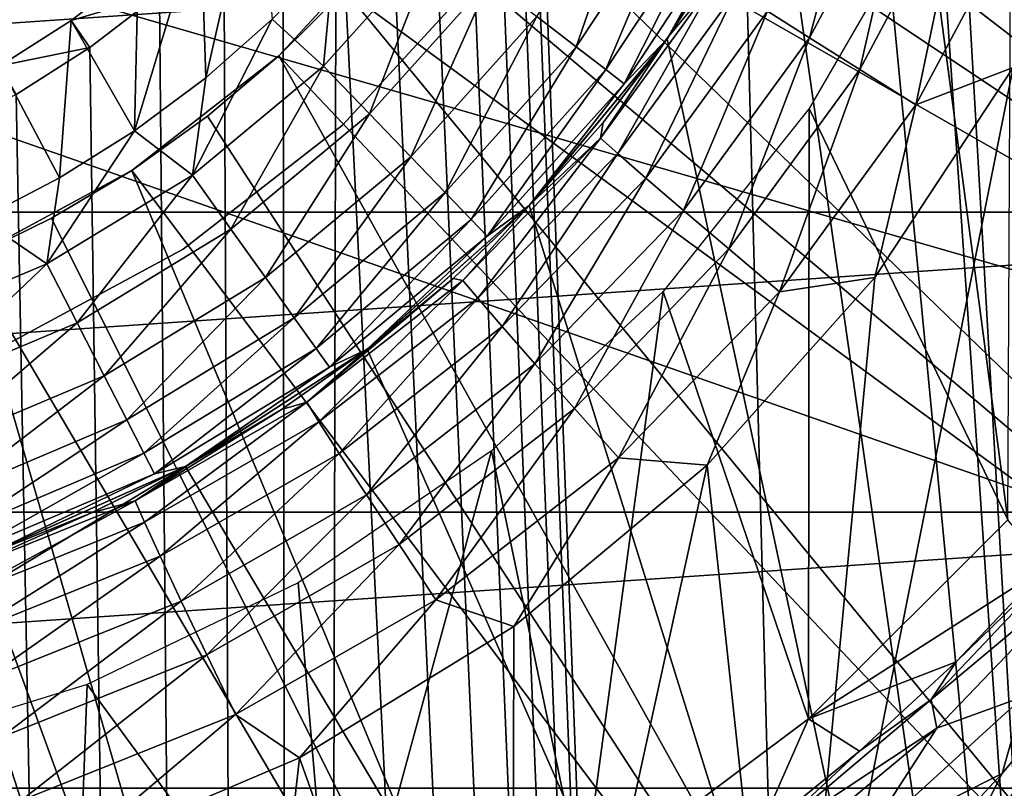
# Model space of a CAD drawing. Header units: millimetres. Extents: x -60 to 60, y -60 to 60.
# Tile 61 of 256: x -51.19 to -49.62, y -2.49 to -1.27. Entities that reach past the tile are written whole.
import ezdxf

# ---------------------------------------------------------------- set-up
doc = ezdxf.new("R2010")
doc.units = ezdxf.units.MM
doc.header["$LTSCALE"] = 81.481481
for name, color, linetype in [('142', 7, 'CONTINUOUS'), ('146', 7, 'CONTINUOUS'), ('188', 7, 'CONTINUOUS'), ('196', 7, 'CONTINUOUS'), ('209', 7, 'CONTINUOUS'), ('210', 7, 'CONTINUOUS'), ('213', 7, 'CONTINUOUS'), ('250', 7, 'CONTINUOUS'), ('253', 7, 'CONTINUOUS'), ('260', 7, 'CONTINUOUS'), ('263', 7, 'CONTINUOUS'), ('287', 7, 'CONTINUOUS'), ('3', 7, 'CONTINUOUS'), ('333', 7, 'CONTINUOUS'), ('334', 7, 'CONTINUOUS'), ('336', 7, 'CONTINUOUS'), ('337', 7, 'CONTINUOUS')]:
    doc.layers.add(name, color=color, linetype=linetype)

msp = doc.modelspace()

# ---------------------------------------------------------------- linework, layer by layer
at = {"layer": '142', "color": 7, "linetype": 'Continuous', "true_color": 0xf5f5f5}
for points in [[(-49.7476, -1.0847, 16.8), (-49.6177, -2.0643, 16.8), (-49.6111, -0.7369, 16.8), (-49.7476, -1.0847, 16.8)], [(-49.9344, -1.4083, 16.8), (-49.6177, -2.0643, 16.8), (-49.7476, -1.0847, 16.8), (-49.9344, -1.4083, 16.8)], [(-50.1674, -1.7004, 16.8), (-49.9357, -2.3823, 16.8), (-49.9344, -1.4083, 16.8), (-50.1674, -1.7004, 16.8)], [(-49.9357, -2.3823, 16.8), (-49.6177, -2.0643, 16.8), (-49.9344, -1.4083, 16.8), (-49.9357, -2.3823, 16.8)], [(-50.4413, -1.9546, 16.8), (-50.2958, -2.6518, 16.8), (-50.1674, -1.7004, 16.8), (-50.4413, -1.9546, 16.8)], [(-50.2958, -2.6518, 16.8), (-49.9357, -2.3823, 16.8), (-50.1674, -1.7004, 16.8), (-50.2958, -2.6518, 16.8)], [(-50.75, -2.1651, 16.8), (-50.6905, -2.8674, 16.8), (-50.4413, -1.9546, 16.8), (-50.75, -2.1651, 16.8)], [(-50.6905, -2.8674, 16.8), (-50.2958, -2.6518, 16.8), (-50.4413, -1.9546, 16.8), (-50.6905, -2.8674, 16.8)], [(-51.0866, -2.3272, 16.8), (-50.6905, -2.8674, 16.8), (-50.75, -2.1651, 16.8), (-51.0866, -2.3272, 16.8)], [(-51.4437, -2.4373, 16.8), (-51.1119, -3.0245, 16.8), (-51.0866, -2.3272, 16.8), (-51.4437, -2.4373, 16.8)], [(-51.1119, -3.0245, 16.8), (-50.6905, -2.8674, 16.8), (-51.0866, -2.3272, 16.8), (-51.1119, -3.0245, 16.8)], [(-51.5514, -3.1201, 16.8), (-51.1119, -3.0245, 16.8), (-51.4437, -2.4373, 16.8), (-51.5514, -3.1201, 16.8)]]:
    msp.add_3dface(points, dxfattribs=at)
at = {"layer": '146', "color": 7, "linetype": 'Continuous', "true_color": 0xf5f5f5}
for points in [[(-49.6177, -2.0643, 16.8), (-49.9357, -2.3823, 16.8), (-49.5557, -2.1388, 14.0583), (-49.6177, -2.0643, 16.8)], [(-49.5557, -2.1388, 14.0583), (-49.9357, -2.3823, 16.8), (-49.7003, -2.2912, 14.1085), (-49.5557, -2.1388, 14.0583)], [(-49.7003, -2.2912, 14.1085), (-49.9357, -2.3823, 16.8), (-49.8542, -2.4336, 14.1573), (-49.7003, -2.2912, 14.1085)], [(-49.9357, -2.3823, 16.8), (-50.2958, -2.6518, 16.8), (-50.0164, -2.5655, 14.204), (-49.9357, -2.3823, 16.8)], [(-49.8542, -2.4336, 14.1573), (-49.9357, -2.3823, 16.8), (-50.0164, -2.5655, 14.204), (-49.8542, -2.4336, 14.1573)]]:
    msp.add_3dface(points, dxfattribs=at)
at = {"layer": '188', "color": 7, "linetype": 'Continuous', "true_color": 0xf5f5f5}
for points in [[(-49.4695, -2.2796, 13.7137), (-49.768, -2.7519, 13.7137), (-49.4794, -2.5436, 13.5649), (-49.4695, -2.2796, 13.7137)], [(-49.4695, -2.2796, 13.7137), (-49.4724, -2.2834, 13.7144), (-49.768, -2.7519, 13.7137), (-49.4695, -2.2796, 13.7137)], [(-49.4724, -2.2834, 13.7144), (-49.6269, -2.4695, 13.7507), (-49.768, -2.7519, 13.7137), (-49.4724, -2.2834, 13.7144)], [(-49.6269, -2.4695, 13.7507), (-49.7442, -2.5959, 13.7759), (-49.768, -2.7519, 13.7137), (-49.6269, -2.4695, 13.7507)]]:
    msp.add_3dface(points, dxfattribs=at)
at = {"layer": '196', "color": 7, "linetype": 'Continuous', "true_color": 0xf5f5f5}
for points in [[(-49.7003, -2.2912, 14.1085), (-49.74, -2.3514, 14.0144), (-49.4863, -2.0829, 13.9263), (-49.7003, -2.2912, 14.1085)], [(-49.74, -2.3514, 14.0144), (-49.473, -2.1279, 13.8273), (-49.4863, -2.0829, 13.9263), (-49.74, -2.3514, 14.0144)], [(-49.5557, -2.1388, 14.0583), (-49.7003, -2.2912, 14.1085), (-49.4863, -2.0829, 13.9263), (-49.5557, -2.1388, 14.0583)], [(-49.7309, -2.3967, 13.915), (-49.473, -2.1279, 13.8273), (-49.74, -2.3514, 14.0144), (-49.7309, -2.3967, 13.915)], [(-49.7309, -2.3967, 13.915), (-49.5919, -2.3464, 13.7903), (-49.473, -2.1279, 13.8273), (-49.7309, -2.3967, 13.915)], [(-49.7003, -2.2912, 14.1085), (-49.8542, -2.4336, 14.1573), (-49.74, -2.3514, 14.0144), (-49.7003, -2.2912, 14.1085)], [(-49.6269, -2.4695, 13.7507), (-49.4724, -2.2834, 13.7144), (-49.5919, -2.3464, 13.7903), (-49.6269, -2.4695, 13.7507)], [(-49.8542, -2.4336, 14.1573), (-50.0221, -2.5896, 14.0979), (-49.74, -2.3514, 14.0144), (-49.8542, -2.4336, 14.1573)], [(-50.0221, -2.5896, 14.0979), (-49.7309, -2.3967, 13.915), (-49.74, -2.3514, 14.0144), (-50.0221, -2.5896, 14.0979)], [(-49.8506, -2.5818, 13.8692), (-49.5919, -2.3464, 13.7903), (-49.7309, -2.3967, 13.915), (-49.8506, -2.5818, 13.8692)], [(-49.8506, -2.5818, 13.8692), (-49.6269, -2.4695, 13.7507), (-49.5919, -2.3464, 13.7903), (-49.8506, -2.5818, 13.8692)], [(-50.0166, -2.6343, 13.998), (-49.7309, -2.3967, 13.915), (-50.0221, -2.5896, 14.0979), (-50.0166, -2.6343, 13.998)], [(-50.0166, -2.6343, 13.998), (-49.8506, -2.5818, 13.8692), (-49.7309, -2.3967, 13.915), (-50.0166, -2.6343, 13.998)], [(-49.8542, -2.4336, 14.1573), (-50.0164, -2.5655, 14.204), (-50.0221, -2.5896, 14.0979), (-49.8542, -2.4336, 14.1573)], [(-49.7442, -2.5959, 13.7759), (-49.6269, -2.4695, 13.7507), (-49.8506, -2.5818, 13.8692), (-49.7442, -2.5959, 13.7759)]]:
    msp.add_3dface(points, dxfattribs=at)
at = {"layer": '209', "color": 151, "linetype": 'Continuous', "true_color": 0x7dbfed}
for points in [[(-50.7429, 25.8545, 28.5), (-49.3203, -28.4747, 28.5), (-49.3203, 28.4747, 28.5), (-50.7429, 25.8545, 28.5)], [(-50.4, 0, 28.5), (-49.3203, -28.4747, 28.5), (-50.7429, 25.8545, 28.5), (-50.4, 0, 28.5)], [(-50.4, 0, 28.5), (-50.4061, -0.1394, 28.5), (-49.3203, -28.4747, 28.5), (-50.4, 0, 28.5)], [(-50.4061, -0.1394, 28.5), (-50.4243, -0.2778, 28.5), (-49.3203, -28.4747, 28.5), (-50.4061, -0.1394, 28.5)], [(-50.4243, -0.2778, 28.5), (-50.4545, -0.4141, 28.5), (-49.3203, -28.4747, 28.5), (-50.4243, -0.2778, 28.5)], [(-50.4545, -0.4141, 28.5), (-50.4965, -0.5472, 28.5), (-49.3203, -28.4747, 28.5), (-50.4545, -0.4141, 28.5)], [(-50.4965, -0.5472, 28.5), (-50.5499, -0.6762, 28.5), (-49.3203, -28.4747, 28.5), (-50.4965, -0.5472, 28.5)], [(-50.5499, -0.6762, 28.5), (-50.6144, -0.8, 28.5), (-49.3203, -28.4747, 28.5), (-50.5499, -0.6762, 28.5)], [(-50.6144, -0.8, 28.5), (-50.6894, -0.9177, 28.5), (-49.3203, -28.4747, 28.5), (-50.6144, -0.8, 28.5)], [(-50.6894, -0.9177, 28.5), (-50.7743, -1.0285, 28.5), (-50.7429, -25.8545, 28.5), (-50.6894, -0.9177, 28.5)], [(-49.3203, -28.4747, 28.5), (-50.6894, -0.9177, 28.5), (-50.7429, -25.8545, 28.5), (-49.3203, -28.4747, 28.5)], [(-50.7743, -1.0285, 28.5), (-50.8686, -1.1314, 28.5), (-50.7429, -25.8545, 28.5), (-50.7743, -1.0285, 28.5)], [(-50.8686, -1.1314, 28.5), (-50.9715, -1.2257, 28.5), (-50.7429, -25.8545, 28.5), (-50.8686, -1.1314, 28.5)], [(-50.9715, -1.2257, 28.5), (-51.0823, -1.3106, 28.5), (-50.7429, -25.8545, 28.5), (-50.9715, -1.2257, 28.5)], [(-51.0823, -1.3106, 28.5), (-51.2, -1.3856, 28.5), (-50.7429, -25.8545, 28.5), (-51.0823, -1.3106, 28.5)], [(-51.2, -1.3856, 28.5), (-51.3238, -1.4501, 28.5), (-50.7429, -25.8545, 28.5), (-51.2, -1.3856, 28.5)], [(-51.3238, -1.4501, 28.5), (-51.4528, -1.5035, 28.5), (-50.7429, -25.8545, 28.5), (-51.3238, -1.4501, 28.5)], [(-51.4528, -1.5035, 28.5), (-51.5859, -1.5455, 28.5), (-50.7429, -25.8545, 28.5), (-51.4528, -1.5035, 28.5)], [(-51.5859, -1.5455, 28.5), (-51.7222, -1.5757, 28.5), (-50.7429, -25.8545, 28.5), (-51.5859, -1.5455, 28.5)], [(-51.7222, -1.5757, 28.5), (-51.8606, -1.5939, 28.5), (-50.7429, -25.8545, 28.5), (-51.7222, -1.5757, 28.5)], [(-50.7429, -25.8545, 28.5), (-52, -1.6, 28.5), (-52.0266, -23.1633, 28.5), (-50.7429, -25.8545, 28.5)], [(-51.8606, -1.5939, 28.5), (-52, -1.6, 28.5), (-50.7429, -25.8545, 28.5), (-51.8606, -1.5939, 28.5)]]:
    msp.add_3dface(points, dxfattribs=at)
at = {"layer": '210', "color": 151, "linetype": 'Continuous', "true_color": 0x7dbfed}
for points in [[(-50.9057, -1.0943, 25.5), (-50.8144, -0.9948, 25.5), (-50.8975, -1.359, 25.5), (-50.9057, -1.0943, 25.5)], [(-50.8975, -1.359, 25.5), (-50.8144, -0.9948, 25.5), (-50.7914, -1.2656, 25.5), (-50.8975, -1.359, 25.5)], [(-51.0109, -1.4436, 25.5), (-50.9057, -1.0943, 25.5), (-50.8975, -1.359, 25.5), (-51.0109, -1.4436, 25.5)], [(-51.0052, -1.1856, 25.5), (-50.9057, -1.0943, 25.5), (-51.0109, -1.4436, 25.5), (-51.0052, -1.1856, 25.5)], [(-51.1123, -1.2678, 25.5), (-51.0052, -1.1856, 25.5), (-51.0109, -1.4436, 25.5), (-51.1123, -1.2678, 25.5)], [(-51.2262, -1.3403, 25.5), (-51.1123, -1.2678, 25.5), (-51.1307, -1.5188, 25.5), (-51.2262, -1.3403, 25.5)], [(-51.1307, -1.5188, 25.5), (-51.1123, -1.2678, 25.5), (-51.0109, -1.4436, 25.5), (-51.1307, -1.5188, 25.5)], [(-51.2561, -1.584, 25.5), (-51.2262, -1.3403, 25.5), (-51.1307, -1.5188, 25.5), (-51.2561, -1.584, 25.5)]]:
    msp.add_3dface(points, dxfattribs=at)
at = {"layer": '213', "color": 151, "linetype": 'Continuous', "true_color": 0x7dbfed}
for points in [[(-50.9715, -1.2257, 28.5), (-51.0052, -1.1856, 25.5), (-51.1123, -1.2678, 25.5), (-50.9715, -1.2257, 28.5)], [(-51.0823, -1.3106, 28.5), (-50.9715, -1.2257, 28.5), (-51.1123, -1.2678, 25.5), (-51.0823, -1.3106, 28.5)], [(-51.0823, -1.3106, 28.5), (-51.1123, -1.2678, 25.5), (-51.2262, -1.3403, 25.5), (-51.0823, -1.3106, 28.5)], [(-51.2, -1.3856, 28.5), (-51.0823, -1.3106, 28.5), (-51.2262, -1.3403, 25.5), (-51.2, -1.3856, 28.5)]]:
    msp.add_3dface(points, dxfattribs=at)
at = {"layer": '250', "color": 151, "linetype": 'Continuous', "true_color": 0x7dbfed}
for points in [[(-49.5, 4.3858, 17.3), (-49.5, -4.3858, 17.3), (-49.75, 0, 17.3), (-49.5, 4.3858, 17.3)], [(-49.75, 0, 17.3), (-49.5, -4.3858, 17.3), (-49.7765, -0.3442, 17.3), (-49.75, 0, 17.3)], [(-49.7765, -0.3442, 17.3), (-49.5, -4.3858, 17.3), (-49.8553, -0.6803, 17.3), (-49.7765, -0.3442, 17.3)], [(-49.8553, -0.6803, 17.3), (-49.5, -4.3858, 17.3), (-49.9846, -1.0004, 17.3), (-49.8553, -0.6803, 17.3)], [(-49.9846, -1.0004, 17.3), (-49.5, -4.3858, 17.3), (-50.1614, -1.297, 17.3), (-49.9846, -1.0004, 17.3)], [(-50.1614, -1.297, 17.3), (-49.5, -4.3858, 17.3), (-50.3815, -1.563, 17.3), (-50.1614, -1.297, 17.3)], [(-50.3815, -1.563, 17.3), (-49.5, -4.3858, 17.3), (-50.6397, -1.7922, 17.3), (-50.3815, -1.563, 17.3)], [(-50.6397, -1.7922, 17.3), (-49.5, -4.3858, 17.3), (-50.9298, -1.9792, 17.3), (-50.6397, -1.7922, 17.3)], [(-50.9298, -1.9792, 17.3), (-54.9088, -4.3858, 17.3), (-51.2452, -2.1196, 17.3), (-50.9298, -1.9792, 17.3)], [(-49.5, -4.3858, 17.3), (-54.9088, -4.3858, 17.3), (-50.9298, -1.9792, 17.3), (-49.5, -4.3858, 17.3)]]:
    msp.add_3dface(points, dxfattribs=at)
at = {"layer": '253', "color": 151, "linetype": 'Continuous', "true_color": 0x7dbfed}
for points in [[(-49.9846, -1.0004, 25), (-50.1589, -1.2934, 23.5634), (-50.1614, -1.297, 25), (-49.9846, -1.0004, 25)], [(-49.9846, -1.0004, 18.9358), (-50.1614, -1.297, 17.3), (-50.1614, -1.297, 18.9358), (-49.9846, -1.0004, 18.9358)], [(-49.9846, -1.0004, 17.3), (-50.1614, -1.297, 17.3), (-49.9846, -1.0004, 18.9358), (-49.9846, -1.0004, 17.3)], [(-50.0652, -1.1485, 23.5614), (-50.1589, -1.2934, 23.5634), (-49.9846, -1.0004, 25), (-50.0652, -1.1485, 23.5614)], [(-50.1614, -1.297, 25), (-50.3782, -1.5596, 23.5681), (-50.3815, -1.563, 25), (-50.1614, -1.297, 25)], [(-50.1614, -1.297, 18.9358), (-50.3815, -1.563, 17.3), (-50.3815, -1.563, 18.9358), (-50.1614, -1.297, 18.9358)], [(-50.1614, -1.297, 17.3), (-50.3815, -1.563, 17.3), (-50.1614, -1.297, 18.9358), (-50.1614, -1.297, 17.3)], [(-50.2635, -1.4307, 23.5656), (-50.3782, -1.5596, 23.5681), (-50.1614, -1.297, 25), (-50.2635, -1.4307, 23.5656)], [(-50.1589, -1.2934, 23.5634), (-50.2635, -1.4307, 23.5656), (-50.1614, -1.297, 25), (-50.1589, -1.2934, 23.5634)], [(-50.3815, -1.563, 25), (-50.6356, -1.7891, 23.5736), (-50.6397, -1.7922, 25), (-50.3815, -1.563, 25)], [(-50.3815, -1.563, 18.9358), (-50.6397, -1.7922, 17.3), (-50.6397, -1.7922, 18.9358), (-50.3815, -1.563, 18.9358)], [(-50.3815, -1.563, 17.3), (-50.6397, -1.7922, 17.3), (-50.3815, -1.563, 18.9358), (-50.3815, -1.563, 17.3)], [(-50.5025, -1.6793, 23.5707), (-50.6356, -1.7891, 23.5736), (-50.3815, -1.563, 25), (-50.5025, -1.6793, 23.5707)], [(-50.3782, -1.5596, 23.5681), (-50.5025, -1.6793, 23.5707), (-50.3815, -1.563, 25), (-50.3782, -1.5596, 23.5681)], [(-50.6356, -1.7891, 23.5736), (-50.7768, -1.8884, 23.5766), (-50.6397, -1.7922, 25), (-50.6356, -1.7891, 23.5736)], [(-50.6397, -1.7922, 25), (-50.925, -1.9766, 23.5797), (-50.9298, -1.9792, 25), (-50.6397, -1.7922, 25)], [(-50.6397, -1.7922, 18.9358), (-50.9298, -1.9792, 17.3), (-50.9298, -1.9792, 18.9358), (-50.6397, -1.7922, 18.9358)], [(-50.6397, -1.7922, 17.3), (-50.9298, -1.9792, 17.3), (-50.6397, -1.7922, 18.9358), (-50.6397, -1.7922, 17.3)], [(-50.7768, -1.8884, 23.5766), (-50.925, -1.9766, 23.5797), (-50.6397, -1.7922, 25), (-50.7768, -1.8884, 23.5766)], [(-50.9298, -1.9792, 25), (-51.2399, -2.1177, 23.5864), (-51.2452, -2.1196, 25), (-50.9298, -1.9792, 25)], [(-50.9298, -1.9792, 18.9358), (-51.2452, -2.1196, 17.3), (-51.2452, -2.1196, 18.9358), (-50.9298, -1.9792, 18.9358)], [(-50.9298, -1.9792, 17.3), (-51.2452, -2.1196, 17.3), (-50.9298, -1.9792, 18.9358), (-50.9298, -1.9792, 17.3)], [(-51.0796, -2.0532, 23.583), (-51.2399, -2.1177, 23.5864), (-50.9298, -1.9792, 25), (-51.0796, -2.0532, 23.583)], [(-50.925, -1.9766, 23.5797), (-51.0796, -2.0532, 23.583), (-50.9298, -1.9792, 25), (-50.925, -1.9766, 23.5797)]]:
    msp.add_3dface(points, dxfattribs=at)
at = {"layer": '260', "color": 151, "linetype": 'Continuous', "true_color": 0x7dbfed}
for points in [[(-49.6089, -1.3429, 23.0609), (-49.9704, -3.1589, 23.0672), (-49.83, -1.678, 23.0647), (-49.6089, -1.3429, 23.0609)], [(-49.5683, -2.8621, 23.0601), (-49.9704, -3.1589, 23.0672), (-49.6089, -1.3429, 23.0609), (-49.5683, -2.8621, 23.0601)], [(-49.83, -1.678, 23.0647), (-49.9704, -3.1589, 23.0672), (-50.0975, -1.9773, 23.0694), (-49.83, -1.678, 23.0647)], [(-50.0975, -1.9773, 23.0694), (-50.4085, -3.3996, 23.0748), (-50.4058, -2.2345, 23.0748), (-50.0975, -1.9773, 23.0694)], [(-49.9704, -3.1589, 23.0672), (-50.4085, -3.3996, 23.0748), (-50.0975, -1.9773, 23.0694), (-49.9704, -3.1589, 23.0672)], [(-50.4058, -2.2345, 23.0748), (-50.4085, -3.3996, 23.0748), (-50.7481, -2.4441, 23.0807), (-50.4058, -2.2345, 23.0748)], [(-50.7481, -2.4441, 23.0807), (-50.8748, -3.5799, 23.0829), (-51.1176, -2.6016, 23.0872), (-50.7481, -2.4441, 23.0807)], [(-50.4085, -3.3996, 23.0748), (-50.8748, -3.5799, 23.0829), (-50.7481, -2.4441, 23.0807), (-50.4085, -3.3996, 23.0748)]]:
    msp.add_3dface(points, dxfattribs=at)
at = {"layer": '263', "color": 151, "linetype": 'Continuous', "true_color": 0x7dbfed}
for points in [[(-50.0009, -1.2527, 23.2502), (-49.8457, -0.9616, 23.247), (-49.9341, -1.2953, 23.171), (-50.0009, -1.2527, 23.2502)], [(-49.9341, -1.2953, 23.171), (-49.8457, -0.9616, 23.247), (-49.7736, -0.9944, 23.1678), (-49.9341, -1.2953, 23.171)], [(-49.9341, -1.2953, 23.171), (-49.7736, -0.9944, 23.1678), (-49.8539, -1.346, 23.1114), (-49.9341, -1.2953, 23.171)], [(-49.8539, -1.346, 23.1114), (-49.7736, -0.9944, 23.1678), (-49.6871, -1.0334, 23.1082), (-49.8539, -1.346, 23.1114)], [(-49.8539, -1.346, 23.1114), (-49.6871, -1.0334, 23.1082), (-49.7644, -1.4024, 23.0744), (-49.8539, -1.346, 23.1114)], [(-49.7644, -1.4024, 23.0744), (-49.6871, -1.0334, 23.1082), (-49.5906, -1.0766, 23.0713), (-49.7644, -1.4024, 23.0744)], [(-49.6089, -1.3429, 23.0609), (-49.7644, -1.4024, 23.0744), (-49.5906, -1.0766, 23.0713), (-49.6089, -1.3429, 23.0609)], [(-50.1589, -1.2934, 23.5634), (-50.0652, -1.1485, 23.5614), (-50.0819, -1.1999, 23.4507), (-50.1589, -1.2934, 23.5634)], [(-50.2677, -1.4553, 23.4547), (-50.0819, -1.1999, 23.4507), (-50.2401, -1.48, 23.3489), (-50.2677, -1.4553, 23.4547)], [(-50.2677, -1.4553, 23.4547), (-50.1589, -1.2934, 23.5634), (-50.0819, -1.1999, 23.4507), (-50.2677, -1.4553, 23.4547)], [(-50.2401, -1.48, 23.3489), (-50.0819, -1.1999, 23.4507), (-50.051, -1.2203, 23.345), (-50.2401, -1.48, 23.3489)], [(-50.2401, -1.48, 23.3489), (-50.051, -1.2203, 23.345), (-50.1951, -1.5192, 23.2541), (-50.2401, -1.48, 23.3489)], [(-50.1951, -1.5192, 23.2541), (-50.051, -1.2203, 23.345), (-50.0009, -1.2527, 23.2502), (-50.1951, -1.5192, 23.2541)], [(-50.1951, -1.5192, 23.2541), (-50.0009, -1.2527, 23.2502), (-50.135, -1.5708, 23.1749), (-50.1951, -1.5192, 23.2541)], [(-50.135, -1.5708, 23.1749), (-50.0009, -1.2527, 23.2502), (-49.9341, -1.2953, 23.171), (-50.135, -1.5708, 23.1749)], [(-50.2635, -1.4307, 23.5656), (-50.1589, -1.2934, 23.5634), (-50.2677, -1.4553, 23.4547), (-50.2635, -1.4307, 23.5656)], [(-50.135, -1.5708, 23.1749), (-49.9341, -1.2953, 23.171), (-50.0627, -1.6323, 23.1153), (-50.135, -1.5708, 23.1749)], [(-50.0627, -1.6323, 23.1153), (-49.9341, -1.2953, 23.171), (-49.8539, -1.346, 23.1114), (-50.0627, -1.6323, 23.1153)], [(-50.0627, -1.6323, 23.1153), (-49.8539, -1.346, 23.1114), (-49.982, -1.7006, 23.0784), (-50.0627, -1.6323, 23.1153)], [(-49.982, -1.7006, 23.0784), (-49.8539, -1.346, 23.1114), (-49.7644, -1.4024, 23.0744), (-49.982, -1.7006, 23.0784)], [(-49.6089, -1.3429, 23.0609), (-49.83, -1.678, 23.0647), (-49.7644, -1.4024, 23.0744), (-49.6089, -1.3429, 23.0609)], [(-49.83, -1.678, 23.0647), (-49.982, -1.7006, 23.0784), (-49.7644, -1.4024, 23.0744), (-49.83, -1.678, 23.0647)], [(-50.3782, -1.5596, 23.5681), (-50.2635, -1.4307, 23.5656), (-50.2677, -1.4553, 23.4547), (-50.3782, -1.5596, 23.5681)], [(-50.4872, -1.6824, 23.4593), (-50.2677, -1.4553, 23.4547), (-50.4635, -1.7108, 23.3536), (-50.4872, -1.6824, 23.4593)], [(-50.4872, -1.6824, 23.4593), (-50.3782, -1.5596, 23.5681), (-50.2677, -1.4553, 23.4547), (-50.4872, -1.6824, 23.4593)], [(-50.4635, -1.7108, 23.3536), (-50.2677, -1.4553, 23.4547), (-50.2401, -1.48, 23.3489), (-50.4635, -1.7108, 23.3536)], [(-50.4635, -1.7108, 23.3536), (-50.2401, -1.48, 23.3489), (-50.4245, -1.756, 23.2588), (-50.4635, -1.7108, 23.3536)], [(-50.4245, -1.756, 23.2588), (-50.2401, -1.48, 23.3489), (-50.1951, -1.5192, 23.2541), (-50.4245, -1.756, 23.2588)], [(-50.4245, -1.756, 23.2588), (-50.1951, -1.5192, 23.2541), (-50.3722, -1.8155, 23.1796), (-50.4245, -1.756, 23.2588)], [(-50.3722, -1.8155, 23.1796), (-50.1951, -1.5192, 23.2541), (-50.135, -1.5708, 23.1749), (-50.3722, -1.8155, 23.1796)], [(-50.5025, -1.6793, 23.5707), (-50.3782, -1.5596, 23.5681), (-50.4872, -1.6824, 23.4593), (-50.5025, -1.6793, 23.5707)], [(-50.3722, -1.8155, 23.1796), (-50.135, -1.5708, 23.1749), (-50.3093, -1.8866, 23.12), (-50.3722, -1.8155, 23.1796)], [(-50.3093, -1.8866, 23.12), (-50.135, -1.5708, 23.1749), (-50.0627, -1.6323, 23.1153), (-50.3093, -1.8866, 23.12)], [(-50.3093, -1.8866, 23.12), (-50.0627, -1.6323, 23.1153), (-50.2389, -1.9655, 23.0831), (-50.3093, -1.8866, 23.12)], [(-50.2389, -1.9655, 23.0831), (-50.0627, -1.6323, 23.1153), (-49.982, -1.7006, 23.0784), (-50.2389, -1.9655, 23.0831)], [(-50.7362, -1.8767, 23.4646), (-50.5025, -1.6793, 23.5707), (-50.4872, -1.6824, 23.4593), (-50.7362, -1.8767, 23.4646)], [(-50.6356, -1.7891, 23.5736), (-50.5025, -1.6793, 23.5707), (-50.7362, -1.8767, 23.4646), (-50.6356, -1.7891, 23.5736)], [(-49.83, -1.678, 23.0647), (-50.0975, -1.9773, 23.0694), (-49.982, -1.7006, 23.0784), (-49.83, -1.678, 23.0647)], [(-50.7362, -1.8767, 23.4646), (-50.4872, -1.6824, 23.4593), (-50.7168, -1.9082, 23.3589), (-50.7362, -1.8767, 23.4646)], [(-50.7168, -1.9082, 23.3589), (-50.4872, -1.6824, 23.4593), (-50.4635, -1.7108, 23.3536), (-50.7168, -1.9082, 23.3589)], [(-50.7168, -1.9082, 23.3589), (-50.4635, -1.7108, 23.3536), (-50.6846, -1.9584, 23.264), (-50.7168, -1.9082, 23.3589)], [(-50.6846, -1.9584, 23.264), (-50.4635, -1.7108, 23.3536), (-50.4245, -1.756, 23.2588), (-50.6846, -1.9584, 23.264)], [(-50.0975, -1.9773, 23.0694), (-50.2389, -1.9655, 23.0831), (-49.982, -1.7006, 23.0784), (-50.0975, -1.9773, 23.0694)], [(-50.6846, -1.9584, 23.264), (-50.4245, -1.756, 23.2588), (-50.6412, -2.0247, 23.1848), (-50.6846, -1.9584, 23.264)], [(-50.6412, -2.0247, 23.1848), (-50.4245, -1.756, 23.2588), (-50.3722, -1.8155, 23.1796), (-50.6412, -2.0247, 23.1848)], [(-50.7768, -1.8884, 23.5766), (-50.6356, -1.7891, 23.5736), (-50.7362, -1.8767, 23.4646), (-50.7768, -1.8884, 23.5766)], [(-50.6412, -2.0247, 23.1848), (-50.3722, -1.8155, 23.1796), (-50.5889, -2.1039, 23.1253), (-50.6412, -2.0247, 23.1848)], [(-50.5889, -2.1039, 23.1253), (-50.3722, -1.8155, 23.1796), (-50.3093, -1.8866, 23.12), (-50.5889, -2.1039, 23.1253)], [(-51.0098, -2.0343, 23.4704), (-50.7362, -1.8767, 23.4646), (-50.9951, -2.0683, 23.3647), (-51.0098, -2.0343, 23.4704)], [(-51.0098, -2.0343, 23.4704), (-50.7768, -1.8884, 23.5766), (-50.7362, -1.8767, 23.4646), (-51.0098, -2.0343, 23.4704)], [(-50.9951, -2.0683, 23.3647), (-50.7362, -1.8767, 23.4646), (-50.7168, -1.9082, 23.3589), (-50.9951, -2.0683, 23.3647)], [(-50.925, -1.9766, 23.5797), (-50.7768, -1.8884, 23.5766), (-51.0098, -2.0343, 23.4704), (-50.925, -1.9766, 23.5797)], [(-50.5889, -2.1039, 23.1253), (-50.3093, -1.8866, 23.12), (-50.5302, -2.1919, 23.0883), (-50.5889, -2.1039, 23.1253)], [(-50.5302, -2.1919, 23.0883), (-50.3093, -1.8866, 23.12), (-50.2389, -1.9655, 23.0831), (-50.5302, -2.1919, 23.0883)], [(-50.9951, -2.0683, 23.3647), (-50.7168, -1.9082, 23.3589), (-50.9703, -2.1226, 23.2698), (-50.9951, -2.0683, 23.3647)], [(-50.9703, -2.1226, 23.2698), (-50.7168, -1.9082, 23.3589), (-50.6846, -1.9584, 23.264), (-50.9703, -2.1226, 23.2698)], [(-50.9703, -2.1226, 23.2698), (-50.6846, -1.9584, 23.264), (-50.9367, -2.1943, 23.1907), (-50.9703, -2.1226, 23.2698)], [(-50.9367, -2.1943, 23.1907), (-50.6846, -1.9584, 23.264), (-50.6412, -2.0247, 23.1848), (-50.9367, -2.1943, 23.1907)], [(-51.0796, -2.0532, 23.583), (-50.925, -1.9766, 23.5797), (-51.0098, -2.0343, 23.4704), (-51.0796, -2.0532, 23.583)], [(-50.4058, -2.2345, 23.0748), (-50.5302, -2.1919, 23.0883), (-50.2389, -1.9655, 23.0831), (-50.4058, -2.2345, 23.0748)], [(-50.0975, -1.9773, 23.0694), (-50.4058, -2.2345, 23.0748), (-50.2389, -1.9655, 23.0831), (-50.0975, -1.9773, 23.0694)], [(-50.9367, -2.1943, 23.1907), (-50.6412, -2.0247, 23.1848), (-50.8959, -2.28, 23.1311), (-50.9367, -2.1943, 23.1907)], [(-50.8959, -2.28, 23.1311), (-50.6412, -2.0247, 23.1848), (-50.5889, -2.1039, 23.1253), (-50.8959, -2.28, 23.1311)], [(-51.3026, -2.1524, 23.4766), (-51.0098, -2.0343, 23.4704), (-51.2929, -2.1881, 23.3709), (-51.3026, -2.1524, 23.4766)], [(-51.3026, -2.1524, 23.4766), (-51.0796, -2.0532, 23.583), (-51.0098, -2.0343, 23.4704), (-51.3026, -2.1524, 23.4766)], [(-51.2929, -2.1881, 23.3709), (-51.0098, -2.0343, 23.4704), (-50.9951, -2.0683, 23.3647), (-51.2929, -2.1881, 23.3709)], [(-51.2399, -2.1177, 23.5864), (-51.0796, -2.0532, 23.583), (-51.3026, -2.1524, 23.4766), (-51.2399, -2.1177, 23.5864)], [(-51.2929, -2.1881, 23.3709), (-50.9951, -2.0683, 23.3647), (-51.276, -2.2453, 23.2761), (-51.2929, -2.1881, 23.3709)], [(-51.276, -2.2453, 23.2761), (-50.9951, -2.0683, 23.3647), (-50.9703, -2.1226, 23.2698), (-51.276, -2.2453, 23.2761)], [(-50.8959, -2.28, 23.1311), (-50.5889, -2.1039, 23.1253), (-50.8501, -2.3753, 23.0942), (-50.8959, -2.28, 23.1311)], [(-50.8501, -2.3753, 23.0942), (-50.5889, -2.1039, 23.1253), (-50.5302, -2.1919, 23.0883), (-50.8501, -2.3753, 23.0942)], [(-51.276, -2.2453, 23.2761), (-50.9703, -2.1226, 23.2698), (-51.2527, -2.3211, 23.1969), (-51.276, -2.2453, 23.2761)], [(-51.2527, -2.3211, 23.1969), (-50.9703, -2.1226, 23.2698), (-50.9367, -2.1943, 23.1907), (-51.2527, -2.3211, 23.1969)], [(-51.2527, -2.3211, 23.1969), (-50.9367, -2.1943, 23.1907), (-51.2243, -2.4116, 23.1373), (-51.2527, -2.3211, 23.1969)], [(-51.2243, -2.4116, 23.1373), (-50.9367, -2.1943, 23.1907), (-50.8959, -2.28, 23.1311), (-51.2243, -2.4116, 23.1373)], [(-50.7481, -2.4441, 23.0807), (-50.8501, -2.3753, 23.0942), (-50.5302, -2.1919, 23.0883), (-50.7481, -2.4441, 23.0807)], [(-50.4058, -2.2345, 23.0748), (-50.7481, -2.4441, 23.0807), (-50.5302, -2.1919, 23.0883), (-50.4058, -2.2345, 23.0748)], [(-51.2243, -2.4116, 23.1373), (-50.8959, -2.28, 23.1311), (-51.1922, -2.5124, 23.1004), (-51.2243, -2.4116, 23.1373)], [(-51.1922, -2.5124, 23.1004), (-50.8959, -2.28, 23.1311), (-50.8501, -2.3753, 23.0942), (-51.1922, -2.5124, 23.1004)], [(-51.1176, -2.6016, 23.0872), (-51.1922, -2.5124, 23.1004), (-50.8501, -2.3753, 23.0942), (-51.1176, -2.6016, 23.0872)], [(-50.7481, -2.4441, 23.0807), (-51.1176, -2.6016, 23.0872), (-50.8501, -2.3753, 23.0942), (-50.7481, -2.4441, 23.0807)], [(-51.55, -2.6004, 23.1069), (-51.2243, -2.4116, 23.1373), (-51.1922, -2.5124, 23.1004), (-51.55, -2.6004, 23.1069)]]:
    msp.add_3dface(points, dxfattribs=at)
at = {"layer": '287', "color": 151, "linetype": 'Continuous', "true_color": 0x7dbfed}
for points in [[(-49.9846, -1.0004, 25), (-50.1614, -1.297, 25), (-50.0494, -1.0961, 25.1113), (-49.9846, -1.0004, 25)], [(-50.3692, -1.2611, 25.3911), (-50.2028, -1.0099, 25.3911), (-50.3065, -1.3096, 25.3119), (-50.3692, -1.2611, 25.3911)], [(-50.3065, -1.3096, 25.3119), (-50.2028, -1.0099, 25.3911), (-50.1337, -1.0487, 25.3119), (-50.3065, -1.3096, 25.3119)], [(-50.3065, -1.3096, 25.3119), (-50.1337, -1.0487, 25.3119), (-50.2593, -1.3461, 25.217), (-50.3065, -1.3096, 25.3119)], [(-50.2593, -1.3461, 25.217), (-50.1337, -1.0487, 25.3119), (-50.0817, -1.078, 25.217), (-50.2593, -1.3461, 25.217)], [(-50.2593, -1.3461, 25.217), (-50.0817, -1.078, 25.217), (-50.23, -1.3687, 25.1113), (-50.2593, -1.3461, 25.217)], [(-50.23, -1.3687, 25.1113), (-50.0817, -1.078, 25.217), (-50.0494, -1.0961, 25.1113), (-50.23, -1.3687, 25.1113)], [(-50.1614, -1.297, 25), (-50.23, -1.3687, 25.1113), (-50.0494, -1.0961, 25.1113), (-50.1614, -1.297, 25)], [(-50.7097, -1.3406, 25.4876), (-50.6931, -1.1638, 25.5), (-50.528, -1.1382, 25.4876), (-50.7097, -1.3406, 25.4876)], [(-50.7097, -1.3406, 25.4876), (-50.528, -1.1382, 25.4876), (-50.6363, -1.4169, 25.4507), (-50.7097, -1.3406, 25.4876)], [(-50.6363, -1.4169, 25.4507), (-50.528, -1.1382, 25.4876), (-50.4443, -1.203, 25.4507), (-50.6363, -1.4169, 25.4507)], [(-50.7914, -1.2656, 25.5), (-50.6931, -1.1638, 25.5), (-50.7097, -1.3406, 25.4876), (-50.7914, -1.2656, 25.5)], [(-50.6363, -1.4169, 25.4507), (-50.4443, -1.203, 25.4507), (-50.5704, -1.4853, 25.3911), (-50.6363, -1.4169, 25.4507)], [(-50.5704, -1.4853, 25.3911), (-50.4443, -1.203, 25.4507), (-50.3692, -1.2611, 25.3911), (-50.5704, -1.4853, 25.3911)], [(-50.8975, -1.359, 25.5), (-50.7914, -1.2656, 25.5), (-50.9188, -1.5144, 25.4876), (-50.8975, -1.359, 25.5)], [(-50.9188, -1.5144, 25.4876), (-50.7914, -1.2656, 25.5), (-50.7097, -1.3406, 25.4876), (-50.9188, -1.5144, 25.4876)], [(-50.5704, -1.4853, 25.3911), (-50.3692, -1.2611, 25.3911), (-50.5155, -1.5424, 25.3119), (-50.5704, -1.4853, 25.3911)], [(-50.5155, -1.5424, 25.3119), (-50.3692, -1.2611, 25.3911), (-50.3065, -1.3096, 25.3119), (-50.5155, -1.5424, 25.3119)], [(-50.1614, -1.297, 25), (-50.3815, -1.563, 25), (-50.23, -1.3687, 25.1113), (-50.1614, -1.297, 25)], [(-50.5155, -1.5424, 25.3119), (-50.3065, -1.3096, 25.3119), (-50.4741, -1.5854, 25.217), (-50.5155, -1.5424, 25.3119)], [(-50.4741, -1.5854, 25.217), (-50.3065, -1.3096, 25.3119), (-50.2593, -1.3461, 25.217), (-50.4741, -1.5854, 25.217)], [(-50.9188, -1.5144, 25.4876), (-50.7097, -1.3406, 25.4876), (-50.8574, -1.6005, 25.4507), (-50.9188, -1.5144, 25.4876)], [(-50.8574, -1.6005, 25.4507), (-50.7097, -1.3406, 25.4876), (-50.6363, -1.4169, 25.4507), (-50.8574, -1.6005, 25.4507)], [(-50.4741, -1.5854, 25.217), (-50.2593, -1.3461, 25.217), (-50.4484, -1.6121, 25.1113), (-50.4741, -1.5854, 25.217)], [(-50.4484, -1.6121, 25.1113), (-50.2593, -1.3461, 25.217), (-50.23, -1.3687, 25.1113), (-50.4484, -1.6121, 25.1113)], [(-51.0109, -1.4436, 25.5), (-50.8975, -1.359, 25.5), (-50.9188, -1.5144, 25.4876), (-51.0109, -1.4436, 25.5)], [(-50.3815, -1.563, 25), (-50.4484, -1.6121, 25.1113), (-50.23, -1.3687, 25.1113), (-50.3815, -1.563, 25)], [(-50.8574, -1.6005, 25.4507), (-50.6363, -1.4169, 25.4507), (-50.8022, -1.6778, 25.3911), (-50.8574, -1.6005, 25.4507)], [(-50.8022, -1.6778, 25.3911), (-50.6363, -1.4169, 25.4507), (-50.5704, -1.4853, 25.3911), (-50.8022, -1.6778, 25.3911)], [(-51.1307, -1.5188, 25.5), (-51.0109, -1.4436, 25.5), (-51.1511, -1.6558, 25.4876), (-51.1307, -1.5188, 25.5)], [(-51.1511, -1.6558, 25.4876), (-51.0109, -1.4436, 25.5), (-50.9188, -1.5144, 25.4876), (-51.1511, -1.6558, 25.4876)], [(-50.8022, -1.6778, 25.3911), (-50.5704, -1.4853, 25.3911), (-50.7561, -1.7423, 25.3119), (-50.8022, -1.6778, 25.3911)], [(-50.7561, -1.7423, 25.3119), (-50.5704, -1.4853, 25.3911), (-50.5155, -1.5424, 25.3119), (-50.7561, -1.7423, 25.3119)], [(-51.2561, -1.584, 25.5), (-51.1307, -1.5188, 25.5), (-51.1511, -1.6558, 25.4876), (-51.2561, -1.584, 25.5)], [(-51.1511, -1.6558, 25.4876), (-50.9188, -1.5144, 25.4876), (-51.1028, -1.75, 25.4507), (-51.1511, -1.6558, 25.4876)], [(-51.1028, -1.75, 25.4507), (-50.9188, -1.5144, 25.4876), (-50.8574, -1.6005, 25.4507), (-51.1028, -1.75, 25.4507)], [(-50.7561, -1.7423, 25.3119), (-50.5155, -1.5424, 25.3119), (-50.7215, -1.7909, 25.217), (-50.7561, -1.7423, 25.3119)], [(-50.7215, -1.7909, 25.217), (-50.5155, -1.5424, 25.3119), (-50.4741, -1.5854, 25.217), (-50.7215, -1.7909, 25.217)], [(-50.3815, -1.563, 25), (-50.6397, -1.7922, 25), (-50.4484, -1.6121, 25.1113), (-50.3815, -1.563, 25)], [(-51.4015, -1.7618, 25.4876), (-51.2561, -1.584, 25.5), (-51.1511, -1.6558, 25.4876), (-51.4015, -1.7618, 25.4876)], [(-50.7215, -1.7909, 25.217), (-50.4741, -1.5854, 25.217), (-50.6999, -1.821, 25.1113), (-50.7215, -1.7909, 25.217)], [(-50.6999, -1.821, 25.1113), (-50.4741, -1.5854, 25.217), (-50.4484, -1.6121, 25.1113), (-50.6999, -1.821, 25.1113)], [(-51.1028, -1.75, 25.4507), (-50.8574, -1.6005, 25.4507), (-51.0595, -1.8345, 25.3911), (-51.1028, -1.75, 25.4507)], [(-51.0595, -1.8345, 25.3911), (-50.8574, -1.6005, 25.4507), (-50.8022, -1.6778, 25.3911), (-51.0595, -1.8345, 25.3911)], [(-50.6397, -1.7922, 25), (-50.6999, -1.821, 25.1113), (-50.4484, -1.6121, 25.1113), (-50.6397, -1.7922, 25)], [(-51.4015, -1.7618, 25.4876), (-51.1511, -1.6558, 25.4876), (-51.3675, -1.862, 25.4507), (-51.4015, -1.7618, 25.4876)], [(-51.3675, -1.862, 25.4507), (-51.1511, -1.6558, 25.4876), (-51.1028, -1.75, 25.4507), (-51.3675, -1.862, 25.4507)], [(-51.0595, -1.8345, 25.3911), (-50.8022, -1.6778, 25.3911), (-51.0234, -1.905, 25.3119), (-51.0595, -1.8345, 25.3911)], [(-51.0234, -1.905, 25.3119), (-50.8022, -1.6778, 25.3911), (-50.7561, -1.7423, 25.3119), (-51.0234, -1.905, 25.3119)], [(-51.0234, -1.905, 25.3119), (-50.7561, -1.7423, 25.3119), (-50.9961, -1.9581, 25.217), (-51.0234, -1.905, 25.3119)], [(-50.9961, -1.9581, 25.217), (-50.7561, -1.7423, 25.3119), (-50.7215, -1.7909, 25.217), (-50.9961, -1.9581, 25.217)], [(-51.3675, -1.862, 25.4507), (-51.1028, -1.75, 25.4507), (-51.337, -1.9519, 25.3911), (-51.3675, -1.862, 25.4507)], [(-51.337, -1.9519, 25.3911), (-51.1028, -1.75, 25.4507), (-51.0595, -1.8345, 25.3911), (-51.337, -1.9519, 25.3911)], [(-50.9961, -1.9581, 25.217), (-50.7215, -1.7909, 25.217), (-50.9792, -1.9911, 25.1113), (-50.9961, -1.9581, 25.217)], [(-50.9792, -1.9911, 25.1113), (-50.7215, -1.7909, 25.217), (-50.6999, -1.821, 25.1113), (-50.9792, -1.9911, 25.1113)], [(-50.6397, -1.7922, 25), (-50.9298, -1.9792, 25), (-50.6999, -1.821, 25.1113), (-50.6397, -1.7922, 25)], [(-50.9298, -1.9792, 25), (-50.9792, -1.9911, 25.1113), (-50.6999, -1.821, 25.1113), (-50.9298, -1.9792, 25)], [(-51.337, -1.9519, 25.3911), (-51.0595, -1.8345, 25.3911), (-51.3114, -2.027, 25.3119), (-51.337, -1.9519, 25.3911)], [(-51.3114, -2.027, 25.3119), (-51.0595, -1.8345, 25.3911), (-51.0234, -1.905, 25.3119), (-51.3114, -2.027, 25.3119)], [(-51.3114, -2.027, 25.3119), (-51.0234, -1.905, 25.3119), (-51.2923, -2.0835, 25.217), (-51.3114, -2.027, 25.3119)], [(-51.2923, -2.0835, 25.217), (-51.0234, -1.905, 25.3119), (-50.9961, -1.9581, 25.217), (-51.2923, -2.0835, 25.217)], [(-51.2923, -2.0835, 25.217), (-50.9961, -1.9581, 25.217), (-51.2804, -2.1186, 25.1113), (-51.2923, -2.0835, 25.217)], [(-51.2804, -2.1186, 25.1113), (-50.9961, -1.9581, 25.217), (-50.9792, -1.9911, 25.1113), (-51.2804, -2.1186, 25.1113)], [(-50.9298, -1.9792, 25), (-51.2452, -2.1196, 25), (-50.9792, -1.9911, 25.1113), (-50.9298, -1.9792, 25)], [(-51.2452, -2.1196, 25), (-51.2804, -2.1186, 25.1113), (-50.9792, -1.9911, 25.1113), (-51.2452, -2.1196, 25)]]:
    msp.add_3dface(points, dxfattribs=at)
at = {"layer": '3', "color": 7, "linetype": 'Continuous', "true_color": 0xf5f5f5}
for points in [[(-55.2898, -2.9464, -3), (-55.3683, 0, -3), (-47.5035, -2.7496, -3), (-55.2898, -2.9464, -3)], [(-47.5035, -2.7496, -3), (-55.3683, 0, -3), (-47.8139, -2.1849, -3), (-47.5035, -2.7496, -3)], [(-47.8139, -2.1849, -3), (-55.3683, 0, -3), (-48.0512, -1.5857, -3), (-47.8139, -2.1849, -3)], [(-48.0512, -1.5857, -3), (-55.3683, 0, -3), (-48.2114, -0.9616, -3), (-48.0512, -1.5857, -3)]]:
    msp.add_3dface(points, dxfattribs=at)
at = {"layer": '333', "linetype": 'Continuous'}
for points in [[(-50.4612, -1.1977, 18.55), (-50.6793, -1.4347, 18.55), (-50.4612, -1.1977, 11.9), (-50.4612, -1.1977, 18.55)], [(-50.4612, -1.1977, 11.9), (-50.6793, -1.4347, 18.55), (-50.6793, -1.4347, 11.9), (-50.4612, -1.1977, 11.9)], [(-50.6793, -1.4347, 11.9), (-50.9334, -1.6325, 18.55), (-50.9335, -1.6325, 11.9), (-50.6793, -1.4347, 11.9)], [(-50.6793, -1.4347, 18.55), (-50.9334, -1.6325, 18.55), (-50.6793, -1.4347, 11.9), (-50.6793, -1.4347, 18.55)], [(-50.9335, -1.6325, 11.9), (-51.2167, -1.7858, 18.55), (-51.2167, -1.7858, 11.9), (-50.9335, -1.6325, 11.9)], [(-50.9334, -1.6325, 18.55), (-51.2167, -1.7858, 18.55), (-50.9335, -1.6325, 11.9), (-50.9334, -1.6325, 18.55)]]:
    msp.add_3dface(points, dxfattribs=at)
at = {"layer": '334', "linetype": 'Continuous'}
for points in [[(-48.377, -1.5736, 21.4), (-48.1965, -1.0656, 21.4), (-55.623, -1.5736, 21.4), (-48.377, -1.5736, 21.4)], [(-55.623, -1.5736, 21.4), (-48.1965, -1.0656, 21.4), (-51.2783, -1.25, 21.4), (-55.623, -1.5736, 21.4)], [(-55.375, -2.0522, 21.4), (-48.377, -1.5736, 21.4), (-55.623, -1.5736, 21.4), (-55.375, -2.0522, 21.4)], [(-48.625, -2.0522, 21.4), (-48.377, -1.5736, 21.4), (-55.375, -2.0522, 21.4), (-48.625, -2.0522, 21.4)], [(-55.0641, -2.4927, 21.4), (-48.625, -2.0522, 21.4), (-55.375, -2.0522, 21.4), (-55.0641, -2.4927, 21.4)], [(-48.9359, -2.4927, 21.4), (-48.625, -2.0522, 21.4), (-55.0641, -2.4927, 21.4), (-48.9359, -2.4927, 21.4)], [(-54.6962, -2.8867, 21.4), (-48.9359, -2.4927, 21.4), (-55.0641, -2.4927, 21.4), (-54.6962, -2.8867, 21.4)], [(-49.3038, -2.8867, 21.4), (-48.9359, -2.4927, 21.4), (-54.6962, -2.8867, 21.4), (-49.3038, -2.8867, 21.4)]]:
    msp.add_3dface(points, dxfattribs=at)
at = {"layer": '336', "linetype": 'Continuous'}
for points in [[(-50.5795, -1.1056, 18.65), (-50.7809, -1.3243, 18.9), (-50.7809, -1.3243, 18.65), (-50.5795, -1.1056, 18.65)], [(-50.6757, -1.2191, 18.9), (-50.7809, -1.3243, 18.9), (-50.5795, -1.1056, 18.65), (-50.6757, -1.2191, 18.9)], [(-50.7809, -1.3243, 18.65), (-51.0155, -1.5069, 18.9), (-51.0155, -1.5069, 18.65), (-50.7809, -1.3243, 18.65)], [(-50.8944, -1.4205, 18.9), (-51.0155, -1.5069, 18.9), (-50.7809, -1.3243, 18.65), (-50.8944, -1.4205, 18.9)], [(-50.7809, -1.3243, 18.9), (-50.8944, -1.4205, 18.9), (-50.7809, -1.3243, 18.65), (-50.7809, -1.3243, 18.9)], [(-51.0155, -1.5069, 18.65), (-51.2769, -1.6484, 18.9), (-51.2769, -1.6484, 18.65), (-51.0155, -1.5069, 18.65)], [(-51.1433, -1.5831, 18.9), (-51.2769, -1.6484, 18.9), (-51.0155, -1.5069, 18.65), (-51.1433, -1.5831, 18.9)], [(-51.0155, -1.5069, 18.9), (-51.1433, -1.5831, 18.9), (-51.0155, -1.5069, 18.65), (-51.0155, -1.5069, 18.9)]]:
    msp.add_3dface(points, dxfattribs=at)
at = {"layer": '337', "linetype": 'Continuous'}
for points in [[(-50.3516, -0.7231, 18.9), (-50.2975, -0.5845, 18.9), (-48.377, -1.5737, 21.05), (-50.3516, -0.7231, 18.9)], [(-48.377, -1.5737, 21.05), (-50.2975, -0.5845, 18.9), (-48.1965, -1.0657, 21.05), (-48.377, -1.5737, 21.05)], [(-50.4169, -0.8567, 18.9), (-50.3516, -0.7231, 18.9), (-48.625, -2.0524, 21.05), (-50.4169, -0.8567, 18.9)], [(-48.625, -2.0524, 21.05), (-50.3516, -0.7231, 18.9), (-48.377, -1.5737, 21.05), (-48.625, -2.0524, 21.05)], [(-50.4931, -0.9845, 18.9), (-50.4169, -0.8567, 18.9), (-48.625, -2.0524, 21.05), (-50.4931, -0.9845, 18.9)], [(-50.5795, -1.1056, 18.9), (-50.4931, -0.9845, 18.9), (-48.9359, -2.4928, 21.05), (-50.5795, -1.1056, 18.9)], [(-48.9359, -2.4928, 21.05), (-50.4931, -0.9845, 18.9), (-48.625, -2.0524, 21.05), (-48.9359, -2.4928, 21.05)], [(-50.6757, -1.2191, 18.9), (-50.5795, -1.1056, 18.9), (-48.9359, -2.4928, 21.05), (-50.6757, -1.2191, 18.9)], [(-50.7809, -1.3243, 18.9), (-50.6757, -1.2191, 18.9), (-49.3039, -2.8868, 21.05), (-50.7809, -1.3243, 18.9)], [(-49.3039, -2.8868, 21.05), (-50.6757, -1.2191, 18.9), (-48.9359, -2.4928, 21.05), (-49.3039, -2.8868, 21.05)], [(-50.8944, -1.4205, 18.9), (-50.7809, -1.3243, 18.9), (-49.7221, -3.227, 21.05), (-50.8944, -1.4205, 18.9)], [(-49.7221, -3.227, 21.05), (-50.7809, -1.3243, 18.9), (-49.3039, -2.8868, 21.05), (-49.7221, -3.227, 21.05)], [(-51.0155, -1.5069, 18.9), (-50.8944, -1.4205, 18.9), (-49.7221, -3.227, 21.05), (-51.0155, -1.5069, 18.9)], [(-51.1433, -1.5831, 18.9), (-51.0155, -1.5069, 18.9), (-50.1827, -3.5071, 21.05), (-51.1433, -1.5831, 18.9)], [(-50.1827, -3.5071, 21.05), (-51.0155, -1.5069, 18.9), (-49.7221, -3.227, 21.05), (-50.1827, -3.5071, 21.05)], [(-51.2769, -1.6484, 18.9), (-51.1433, -1.5831, 18.9), (-50.1827, -3.5071, 21.05), (-51.2769, -1.6484, 18.9)], [(-51.4155, -1.7025, 18.9), (-51.2769, -1.6484, 18.9), (-50.6772, -3.7219, 21.05), (-51.4155, -1.7025, 18.9)], [(-50.6772, -3.7219, 21.05), (-51.2769, -1.6484, 18.9), (-50.1827, -3.5071, 21.05), (-50.6772, -3.7219, 21.05)], [(-51.1963, -3.8674, 21.05), (-51.4155, -1.7025, 18.9), (-50.6772, -3.7219, 21.05), (-51.1963, -3.8674, 21.05)]]:
    msp.add_3dface(points, dxfattribs=at)

doc.saveas('drawing.dxf')
